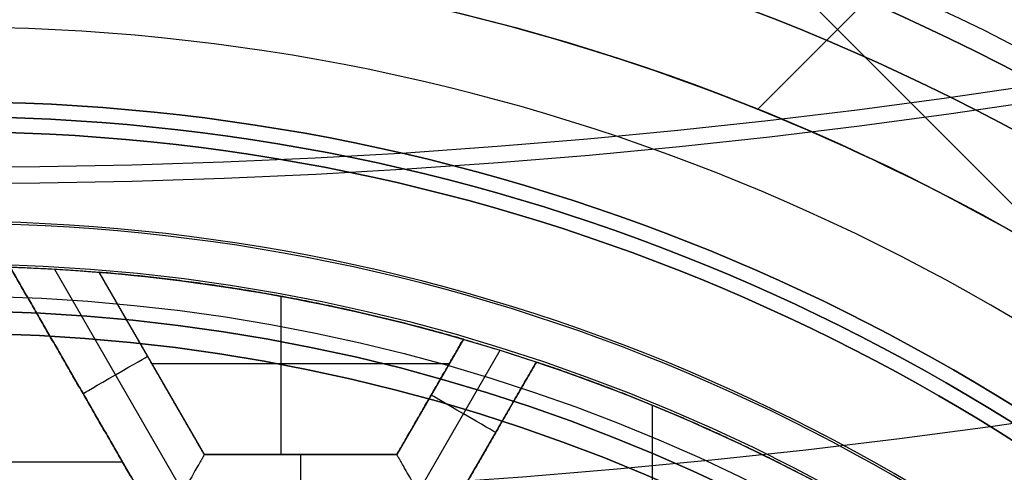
# Model space of a CAD drawing. Header units: centimetres. Extents: x -14.2 to 14.2, y -23.9 to 0.
# Tile 69 of 256: x 0.024 to 0.354, y -22.497 to -22.345. Entities that reach past the tile are written whole.
import ezdxf

# ---------------------------------------------------------------- set-up
doc = ezdxf.new("R2010")
doc.units = ezdxf.units.CM
doc.layers.add('Default', color=7, linetype='Continuous', true_color=0x000000)

# ---------------------------------------------------------------- blocks, each defined once
blk = doc.blocks.new('Block 10')
at = {"layer": 'Default', "extrusion": (0, -1, 0)}
for centre, radius in [((0, 20, 11.64412), 3.05615), ((0, 20, 11.74394), 3.15), ((0, 20, 12.75), 3.15), ((0, 20, 12.8), 3.15), ((0, 20, 12.85), 3.15), ((0, 20, 13.5), 3), ((0, 20, 16.11679), 2.50547), ((0, 20, 16.28321), 2.39453), ((0, 20, 16.45), 3.05), ((0, 20, 16.45), 2.975), ((0, 20, 16.45), 2.675), ((0, 20, 16.55), 2.675), ((0, 20, 16.65), 3.05), ((0, 20, 16.7), 2.4)]:
    blk.add_arc(centre, radius, 0, 180, dxfattribs=at)
at = {"layer": 'Default', "extrusion": (0, 1, 0)}
for centre, radius in [((0, 20, -11.82197), 3.15), ((0, 20, -11.9), 3.15), ((0, 20, -13.625), 3), ((0, 20, -13.75), 3), ((0, 20, -16.05), 2.74451), ((0, 20, -16.05), 2.63028), ((0, 20, -16.08611), 2.84213), ((0, 20, -16.3051), 3.09762), ((0, 20, -16.41899), 3.15), ((0, 20, -16.45), 2.725), ((0, 20, -16.5), 2.725), ((0, 20, -16.5), 2.675), ((0, 20, -16.5345), 3.15), ((0, 20, -16.55), 3.05), ((0, 20, -16.55), 2.975), ((0, 20, -16.55), 2.725), ((0, 20, -16.65), 3.15), ((0, 20, -16.65), 2.975), ((0, 20, -16.7), 2.925), ((0, 20, -16.7), 2.925)]:
    blk.add_arc(centre, radius, 0, 180, dxfattribs=at)

msp = doc.modelspace()

# ---------------------------------------------------------------- linework, layer by layer
at = {"layer": 'Default'}
for p, q in [((0.20649, -22.25643, -4.3575), (0.37923, -22.42916, -4.3575)), ((0.27152, -22.37507, -4.3575), (0.34191, -22.30468, -4.3575)), ((0.02104, -22.42786, -4.30625), (0.0645, -22.50313, -4.30625)), ((0.03586, -22.42853, -4.3525), (0.07893, -22.50313, -4.3525)), ((0.08615, -22.49063, -4.30625), (0.05091, -22.42958, -4.30625)), ((0.11193, -22.49063, -4.2725), (0.11193, -22.43765, -4.2725)), ((0.17295, -22.45201, -4.30625), (0.15065, -22.49063, -4.30625)), ((0.15787, -22.50313, -4.3525), (0.18525, -22.4557, -4.3525)), ((0.06853, -22.46011, -4.2725), (0.16827, -22.46011, -4.2725)), ((0.06853, -22.46011, -4.34), (0.06853, -22.46011, -4.2725)), ((0.1723, -22.50313, -4.30625), (0.19741, -22.45963, -4.30625)), ((0.04277, -22.46549, -4.34), (0.04277, -22.46549, -4.2725)), ((0.1618, -22.47132, -4.34), (0.1618, -22.47132, -4.2725)), ((0.23633, -22.55899, -4.2725), (0.23633, -22.47411, -4.2725)), ((0.18486, -22.48138, -4.34), (0.18486, -22.48138, -4.2725)), ((0.15065, -22.49063, -4.30625), (0.08615, -22.49063, -4.30625)), ((0.1184, -22.49063, -4.34), (0.1184, -22.49063, -4.2725)), ((-0.05869, -22.49307, -4.2725), (0.05869, -22.49307, -4.2725))]:
    msp.add_line(p, q, dxfattribs=at)
at = {"layer": 'Default', "extrusion": (0, 0, -1)}
for centre, radius, start, end in [((0, -23.05, 3), 0.9, 90, 270), ((0, -23.05, 3.79), 0.9, 90, 270), ((0, -23.05, 4.6), 0.855, 90, 270), ((0, -23.05, 4.28676), 0.835, 90, 270), ((0, -23.05, 4.3375), 0.82, 0, 180), ((0, -23.05, 4.295), 0.8075, 90, 270), ((0, -23.05, 4.3125), 0.795, 0, 180), ((0, -23.05, 4.17865), 0.775, 90, 180), ((0, -23.05, 4.2025), 0.7575, 0, 180), ((0, -23.05, 4.245), 0.7575, 90, 270), ((0, -23.05, 4.2725), 0.7275, 0, 180), ((0, -23.05, 3.125), 0.6775, 0, 180), ((0, -23.05, 3.135), 0.6775, 0, 180), ((0, -23.05, 3.1075), 0.6725, 0, 180), ((0, -23.05, 3.145), 0.6725, 0, 180), ((0, -23.05, 4.2725), 0.6675, 0, 180), ((0, -23.05, 4.3525), 0.6225, 86.69714, 93.30286), ((0, -23.05, 4.3525), 0.6225, 93.30286, 107.31292), ((0, -23.05, 4.2725), 0.6225, 94.69061, 106.13084), ((0, -23.05, 3.12652), 0.6125, 0, 180), ((0, -23.05, 3.1125), 0.6075, 0, 180), ((0, -23.05, 3.145), 0.6075, 0, 180), ((0, -23.05, 3.05), 0.6, 90, 270), ((0, -23.05, 4.3525), 0.6225, 107.31292, 119.99994), ((0, -23.05, 4.2725), 0.6225, 108.48955, 118.84935)]:
    msp.add_arc(centre, radius, start, end, dxfattribs=at)
at = {"layer": 'Default'}
for centre, radius, start, end in [((0, -23.05, -4.58), 0.835, 270, 90), ((0, -23.05, -4.43338), 0.835, 270, 90), ((0, -23.05, -4.3575), 0.82, 55, 80), ((0, -23.05, -4.3125), 0.7825, 0, 180), ((0, -23.05, -4.207), 0.775, 270, 90), ((0, -23.05, -4.19283), 0.775, 270, 90), ((0, -23.05, -4.2875), 0.7575, 0, 180), ((0, -23.05, -4.245), 0.7575, 0, 180), ((0, -23.05, -4.3575), 0.7275, 55, 80), ((0, -23.05, -3.1), 0.7025, 0, 180), ((0, -23.05, -3.145), 0.6775, 0, 180), ((0, -23.05, -3.12625), 0.6725, 0, 180), ((0, -23.05, -4.3675), 0.6675, 0, 180), ((0, -23.05, -4.32), 0.6675, 0, 180), ((0, -23.05, -4.3975), 0.6375, 0, 180), ((0, -23.05, -3.1075), 0.63677, 0, 180), ((0, -23.05, -3.145), 0.62317, 0, 180), ((0, -23.05, -4.37848), 0.6075, 0, 180), ((0, -23.05, -4.3975), 0.6075, 0, 180), ((0, -23.05, -4.38799), 0.6075, 0, 180), ((0, -23.05, -3.12875), 0.6075, 0, 180), ((0, -23.05, -3), 0.6, 270, 90), ((0, -23.05, -3.1), 0.6, 270, 90)]:
    msp.add_arc(centre, radius, start, end, dxfattribs=at)
at = {"layer": 'Default', "extrusion": (0.5, -0.866025, 8.88178e-15)}
msp.add_arc((-11.18321, -4.34, 19.48249), 0.0125, 180, 360, dxfattribs=at)
at = {"layer": 'Default', "extrusion": (0.5, 0.866025, 0)}
msp.add_arc((-11.38828, -4.34, -19.37913), 0.0125, 180, 0, dxfattribs=at)
at = {"layer": 'Default', "extrusion": (-1, 0, 0)}
msp.add_arc((22.50313, -4.34, -0.1184), 0.0125, 180, 0, dxfattribs=at)
at = {"layer": 'Default'}
for points, degree in [([(0, -22.15, -4.58), (0.02354, -22.15, -4.58), (0.07064, -22.15184, -4.57997), (0.14099, -22.16018, -4.57998), (0.21022, -22.17395, -4.57998), (0.27839, -22.19316, -4.57998), (0.34478, -22.21766, -4.57998), (0.40892, -22.24722, -4.57998), (0.47076, -22.28185, -4.57998), (0.5295, -22.32111, -4.57998), (0.58506, -22.36489, -4.57998), (0.63709, -22.41299, -4.57998), (0.68501, -22.46483, -4.57998), (0.72886, -22.52044, -4.57998), (0.76818, -22.5793, -4.57998), (0.80269, -22.64091, -4.57998), (0.83237, -22.70527, -4.57998), (0.85682, -22.77158, -4.57998), (0.87602, -22.83963, -4.57998), (0.88984, -22.90913, -4.57998), (0.89814, -22.97925, -4.57998), (0.90093, -23.05, -4.57998), (0.89814, -23.12075, -4.57998), (0.88985, -23.19086, -4.57998), (0.87602, -23.26037, -4.57998), (0.85682, -23.32842, -4.57998), (0.83237, -23.39473, -4.57998), (0.80269, -23.45909, -4.57998), (0.76819, -23.52069, -4.57998), (0.72886, -23.57956, -4.57998), (0.68501, -23.63517, -4.57998), (0.63709, -23.68701, -4.57998), (0.58506, -23.73511, -4.57998), (0.52951, -23.77889, -4.57998), (0.47076, -23.81815, -4.57998), (0.40892, -23.85278, -4.57998), (0.34478, -23.88234, -4.57998), (0.27839, -23.90684, -4.57998), (0.21023, -23.92605, -4.57998), (0.14099, -23.93982, -4.57998), (0.07064, -23.94816, -4.57997), (0.02354, -23.95, -4.58), (0, -23.95, -4.58)], 3), ([(0, -22.17001, -4.59999), (0.02307, -22.17001, -4.59999), (0.06904, -22.17183, -4.6), (0.13786, -22.17997, -4.6), (0.20555, -22.19343, -4.6), (0.2722, -22.21222, -4.6), (0.33711, -22.23617, -4.6), (0.39982, -22.26508, -4.6), (0.46029, -22.29894, -4.6), (0.51773, -22.33732, -4.6), (0.57205, -22.38013, -4.6), (0.62292, -22.42716, -4.6), (0.66977, -22.47785, -4.6), (0.71265, -22.53222, -4.6), (0.7511, -22.58977, -4.6), (0.78484, -22.65001, -4.6), (0.81385, -22.71294, -4.6), (0.83776, -22.77777, -4.6), (0.85654, -22.84431, -4.6), (0.87005, -22.91227, -4.6), (0.87816, -22.98082, -4.6), (0.88089, -23.05, -4.6), (0.87816, -23.11918, -4.6), (0.87005, -23.18773, -4.6), (0.85654, -23.25569, -4.6), (0.83776, -23.32222, -4.6), (0.81385, -23.38706, -4.6), (0.78484, -23.44999, -4.6), (0.7511, -23.51022, -4.6), (0.71265, -23.56778, -4.6), (0.66978, -23.62215, -4.6), (0.62292, -23.67284, -4.6), (0.57205, -23.71987, -4.6), (0.51773, -23.76268, -4.6), (0.46029, -23.80106, -4.6), (0.39983, -23.83492, -4.6), (0.33711, -23.86382, -4.6), (0.2722, -23.88778, -4.6), (0.20555, -23.90657, -4.6), (0.13786, -23.92003, -4.6), (0.06904, -23.92817, -4.6), (0.02307, -23.92999, -4.59999), (0, -23.92999, -4.59999)], 3), ([(0.02104, -22.42786, -4.34), (0.02104, -22.42786, -4.34086), (0.02124, -22.42786, -4.34255), (0.02217, -22.42789, -4.34504), (0.02373, -22.42795, -4.34737), (0.02595, -22.42804, -4.34946), (0.02879, -22.42816, -4.35113), (0.03217, -22.42833, -4.35224), (0.03459, -22.42846, -4.3525), (0.03586, -22.42853, -4.3525)], 3), ([(0.0645, -22.50313, -4.34), (0.04277, -22.46549, -4.34), (0.02104, -22.42786, -4.34)], 2), ([(0.02104, -22.42786, -4.2725), (0.04277, -22.46549, -4.2725), (0.0645, -22.50313, -4.2725)], 2), ([(0.0509, -22.42959, -4.34), (0.0509, -22.42959, -4.30625), (0.05091, -22.42958, -4.2725)], 2), ([(0.08615, -22.49063, -4.34), (0.06853, -22.46011, -4.34), (0.0509, -22.42959, -4.34)], 2), ([(0.08615, -22.49063, -4.2725), (0.06853, -22.46011, -4.2725), (0.05091, -22.42958, -4.2725)], 2), ([(0.11139, -22.43755, -4.3525), (0.11139, -22.43755, -4.3125), (0.11139, -22.43755, -4.2725)], 2), ([(0.15065, -22.49063, -4.2725), (0.1618, -22.47132, -4.2725), (0.17295, -22.45201, -4.2725)], 2), ([(0.15065, -22.49063, -4.34), (0.1618, -22.47132, -4.34), (0.17295, -22.45201, -4.34)], 2), ([(0.17295, -22.45201, -4.2725), (0.17295, -22.45201, -4.30625), (0.17295, -22.45201, -4.34)], 2), ([(0.18525, -22.4557, -4.3525), (0.1862, -22.456, -4.3525), (0.18803, -22.45657, -4.35228), (0.19065, -22.45741, -4.35133), (0.19297, -22.45816, -4.34981), (0.1949, -22.4588, -4.3478), (0.19633, -22.45927, -4.34542), (0.19721, -22.45957, -4.34277), (0.19741, -22.45963, -4.34094), (0.19741, -22.45963, -4.34)], 3), ([(0.19741, -22.45963, -4.34), (0.18486, -22.48138, -4.34), (0.1723, -22.50313, -4.34)], 2), ([(0.1723, -22.50313, -4.2725), (0.18486, -22.48138, -4.2725), (0.19741, -22.45963, -4.2725)], 2), ([(0.19741, -22.45963, -4.34), (0.19741, -22.45963, -4.30625), (0.19741, -22.45963, -4.2725)], 2), ([(0.24978, -22.47981, -4.3525), (0.24978, -22.47981, -4.3125), (0.24978, -22.47981, -4.2725)], 2), ([(0.08615, -22.49063, -4.34), (0.08615, -22.49063, -4.34086), (0.08604, -22.49081, -4.34258), (0.08558, -22.49161, -4.34509), (0.0848, -22.49296, -4.34744), (0.0837, -22.49486, -4.34952), (0.08231, -22.49727, -4.35117), (0.08069, -22.50009, -4.35225), (0.07953, -22.5021, -4.3525), (0.07893, -22.50313, -4.3525)], 3), ([(0.15065, -22.49063, -4.2725), (0.1184, -22.49063, -4.2725), (0.08615, -22.49063, -4.2725)], 2), ([(0.08615, -22.49063, -4.34), (0.1184, -22.49063, -4.34), (0.15065, -22.49063, -4.34)], 2), ([(0.08615, -22.49063, -4.2725), (0.08615, -22.49063, -4.30625), (0.08615, -22.49063, -4.34)], 2), ([(0.15787, -22.50313, -4.3525), (0.15728, -22.5021, -4.3525), (0.15611, -22.50008, -4.35225), (0.15449, -22.49727, -4.35117), (0.15309, -22.49486, -4.34952), (0.152, -22.49296, -4.34744), (0.15122, -22.49161, -4.34509), (0.15076, -22.49081, -4.34258), (0.15065, -22.49063, -4.34086), (0.15065, -22.49063, -4.34)], 3), ([(0.15065, -22.49063, -4.34), (0.15065, -22.49063, -4.30625), (0.15065, -22.49063, -4.2725)], 2)]:
    msp.add_open_spline(points, degree=degree, dxfattribs=at)
for points, knots in [([(0.03586, -22.42853, -4.3525), (0.03714, -22.42861, -4.3525), (0.03959, -22.42876, -4.35223), (0.04304, -22.42899, -4.35111), (0.04595, -22.4292, -4.3494), (0.04821, -22.42937, -4.34729), (0.04978, -22.42949, -4.34495), (0.0507, -22.42957, -4.3425), (0.0509, -22.42959, -4.34084), (0.0509, -22.42959, -4.34)], [-0.218098, -0.218098, -0.218098, -0.218098, -0.1869441, -0.1557867, -0.1246294, -0.093472, -0.0623147, -0.0311573, 0, 0, 0, 0]), ([(0.17295, -22.45201, -4.34), (0.17295, -22.45201, -4.34093), (0.17316, -22.45207, -4.34275), (0.17405, -22.45233, -4.34539), (0.1755, -22.45275, -4.34777), (0.17746, -22.45333, -4.34979), (0.17981, -22.45403, -4.35132), (0.18247, -22.45484, -4.35228), (0.1843, -22.45541, -4.3525), (0.18525, -22.4557, -4.3525)], [-0.2001076, -0.2001076, -0.2001076, -0.2001076, -0.1715203, -0.142933, -0.1143457, -0.0857584, -0.0571712, -0.0285839, 0, 0, 0, 0])]:
    msp.add_open_spline(points, degree=3, knots=knots, dxfattribs=at)
for points, weights in [([(0.17295, -22.45201, -4.3125), (0.11305, -22.43468, -4.3125), (0.0509, -22.42958, -4.3125)], [0.997677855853, 0.992620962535, 0.99749896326]), ([(0.30036, -22.50476, -4.3125), (0.25093, -22.47753, -4.3125), (0.19741, -22.45963, -4.3125)], [0.997821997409, 0.993736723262, 0.997801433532])]:
    msp.add_rational_spline(points, weights, degree=2, dxfattribs=at)

# ---------------------------------------------------------------- block references
at = {"layer": 'Default', "extrusion": (0, -1, 0)}
msp.add_blockref('Block 10', (0, 0), dxfattribs=at)

doc.saveas('drawing.dxf')
